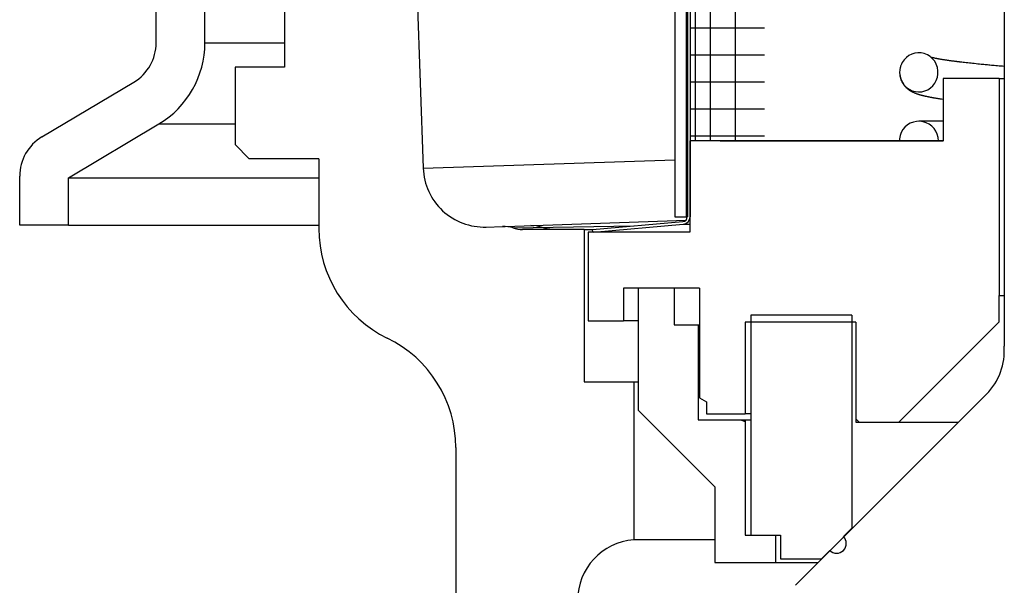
# Model space of a CAD drawing. Extents: x 990 to 4202, y -422 to 622.
# Tile 31 of 200: x 1465.19 to 1467.21, y -106.87 to -105.71. Entities that reach past the tile are written whole.
import ezdxf

# ---------------------------------------------------------------- set-up
doc = ezdxf.new("R2010")
doc.units = 0
doc.header["$MEASUREMENT"] = 0
doc.layers.add('SPILL-BUCKET', color=1, linetype='CONTINUOUS')

msp = doc.modelspace()

# ---------------------------------------------------------------- linework, layer by layer
at = {"layer": 'SPILL-BUCKET', "color": 7, "linetype": 'Continuous'}
for p, q in [((1466.53672, -103.84106), (1466.53672, -106.11451)), ((1466.5597, -103.84106), (1466.5597, -106.11451)), ((1466.5622, -103.84523), (1466.5622, -106.11451)), ((1466.56769, -103.84523), (1466.56769, -106.11451)), ((1466.57817, -104.06201), (1466.57817, -105.95875)), ((1466.60935, -104.06949), (1466.60935, -105.95867)), ((1466.66051, -104.06949), (1466.66051, -105.95867)), ((1467.21175, -104.86917), (1467.21175, -106.37964)), ((1466.56769, -105.72707), (1466.57398, -105.72707)), ((1466.57398, -105.72707), (1466.59274, -105.72707)), ((1466.59274, -105.72707), (1466.62371, -105.72707)), ((1466.62371, -105.72707), (1466.66646, -105.72707)), ((1466.66646, -105.72707), (1466.7204, -105.72707)), ((1466.56769, -105.78242), (1466.57398, -105.78242)), ((1466.57398, -105.78242), (1466.59274, -105.78242)), ((1466.59274, -105.78242), (1466.62371, -105.78242)), ((1466.62371, -105.78242), (1466.66646, -105.78242)), ((1466.66646, -105.78242), (1466.7204, -105.78242)), ((1467.00675, -105.79272), (1467.00299, -105.79815)), ((1467.01134, -105.78797), (1467.00675, -105.79272)), ((1467.0166, -105.7841), (1467.01134, -105.78797)), ((1467.02242, -105.78115), (1467.0166, -105.7841)), ((1467.02865, -105.77923), (1467.02242, -105.78115)), ((1467.03511, -105.77836), (1467.02865, -105.77923)), ((1467.04168, -105.77861), (1467.03511, -105.77836)), ((1467.04812, -105.77997), (1467.04168, -105.77861)), ((1467.05434, -105.78245), (1467.04812, -105.77997)), ((1467.06005, -105.78595), (1467.05434, -105.78245)), ((1467.06515, -105.79046), (1467.06005, -105.78595)), ((1467.06255, -105.78781), (1467.06225, -105.78773)), ((1467.06283, -105.78788), (1467.06255, -105.78781)), ((1467.06312, -105.78795), (1467.06283, -105.78788)), ((1467.06345, -105.78804), (1467.06312, -105.78795)), ((1467.06378, -105.78812), (1467.06345, -105.78804)), ((1467.06418, -105.78821), (1467.06378, -105.78812)), ((1467.06458, -105.78831), (1467.06418, -105.78821)), ((1467.06504, -105.78842), (1467.06458, -105.78831)), ((1467.0655, -105.78853), (1467.06504, -105.78842)), ((1467.06942, -105.79577), (1467.06515, -105.79046)), ((1467.06597, -105.78864), (1467.0655, -105.78853)), ((1467.06644, -105.78874), (1467.06597, -105.78864)), ((1467.0669, -105.78885), (1467.06644, -105.78874)), ((1467.06737, -105.78895), (1467.0669, -105.78885)), ((1467.06783, -105.78905), (1467.06737, -105.78895)), ((1467.0683, -105.78915), (1467.06783, -105.78905)), ((1467.06907, -105.78932), (1467.0683, -105.78915)), ((1467.06987, -105.78949), (1467.06907, -105.78932)), ((1467.07275, -105.80178), (1467.06942, -105.79577)), ((1467.07075, -105.78967), (1467.06987, -105.78949)), ((1467.07164, -105.78985), (1467.07075, -105.78967)), ((1467.07262, -105.79004), (1467.07164, -105.78985)), ((1467.07361, -105.79023), (1467.07262, -105.79004)), ((1467.07451, -105.7904), (1467.07361, -105.79023)), ((1467.07543, -105.79058), (1467.07451, -105.7904)), ((1467.07625, -105.79073), (1467.07543, -105.79058)), ((1467.0771, -105.79088), (1467.07625, -105.79073)), ((1467.07789, -105.79103), (1467.0771, -105.79088)), ((1467.0787, -105.79117), (1467.07789, -105.79103)), ((1467.07959, -105.79133), (1467.0787, -105.79117)), ((1467.08049, -105.79149), (1467.07959, -105.79133)), ((1467.08181, -105.79171), (1467.08049, -105.79149)), ((1467.08316, -105.79194), (1467.08181, -105.79171)), ((1467.08467, -105.79219), (1467.08316, -105.79194)), ((1467.0862, -105.79244), (1467.08467, -105.79219)), ((1467.08788, -105.7927), (1467.0862, -105.79244)), ((1467.0896, -105.79297), (1467.08788, -105.7927)), ((1467.09077, -105.79315), (1467.0896, -105.79297)), ((1467.09196, -105.79333), (1467.09077, -105.79315)), ((1467.09322, -105.79352), (1467.09196, -105.79333)), ((1467.09449, -105.79371), (1467.09322, -105.79352)), ((1467.09583, -105.79391), (1467.09449, -105.79371)), ((1467.09719, -105.7941), (1467.09583, -105.79391)), ((1467.09862, -105.7943), (1467.09719, -105.7941)), ((1467.10006, -105.79451), (1467.09862, -105.7943)), ((1467.10158, -105.79472), (1467.10006, -105.79451)), ((1467.10312, -105.79493), (1467.10158, -105.79472)), ((1467.10459, -105.79513), (1467.10312, -105.79493)), ((1467.10607, -105.79533), (1467.10459, -105.79513)), ((1467.1073, -105.7955), (1467.10607, -105.79533)), ((1467.10854, -105.79566), (1467.1073, -105.7955)), ((1467.10964, -105.7958), (1467.10854, -105.79566)), ((1467.11074, -105.79595), (1467.10964, -105.7958)), ((1467.1117, -105.79607), (1467.11074, -105.79595)), ((1467.11266, -105.7962), (1467.1117, -105.79607)), ((1467.11347, -105.7963), (1467.11266, -105.7962)), ((1467.11428, -105.7964), (1467.11347, -105.7963)), ((1467.11485, -105.79647), (1467.11428, -105.7964)), ((1467.11542, -105.79654), (1467.11485, -105.79647)), ((1467.11589, -105.7966), (1467.11542, -105.79654)), ((1467.11636, -105.79666), (1467.11589, -105.7966)), ((1467.11689, -105.79673), (1467.11636, -105.79666)), ((1467.11743, -105.79679), (1467.11689, -105.79673)), ((1467.11807, -105.79687), (1467.11743, -105.79679)), ((1467.11871, -105.79695), (1467.11807, -105.79687)), ((1467.11945, -105.79704), (1467.11871, -105.79695)), ((1467.1202, -105.79714), (1467.11945, -105.79704)), ((1467.12102, -105.79724), (1467.1202, -105.79714)), ((1467.12185, -105.79733), (1467.12102, -105.79724)), ((1467.12477, -105.79768), (1467.12185, -105.79733)), ((1467.12774, -105.79803), (1467.12477, -105.79768)), ((1466.99806, -105.8123), (1466.9976, -105.81915)), ((1466.99965, -105.80563), (1466.99806, -105.8123)), ((1466.9992, -105.8071), (1466.999, -105.80786)), ((1466.99927, -105.80688), (1466.9992, -105.8071)), ((1466.99933, -105.80668), (1466.99927, -105.80688)), ((1467.00113, -105.8018), (1466.99965, -105.80563)), ((1467.00299, -105.79815), (1467.00113, -105.8018)), ((1467.07501, -105.80827), (1467.07275, -105.80178)), ((1467.07614, -105.81503), (1467.07501, -105.80827)), ((1467.07613, -105.82188), (1467.07614, -105.81503)), ((1467.13086, -105.7984), (1467.12774, -105.79803)), ((1467.13403, -105.79876), (1467.13086, -105.7984)), ((1467.13728, -105.79912), (1467.13403, -105.79876)), ((1467.1406, -105.79949), (1467.13728, -105.79912)), ((1467.14389, -105.79985), (1467.1406, -105.79949)), ((1467.14723, -105.8002), (1467.14389, -105.79985)), ((1467.1507, -105.80057), (1467.14723, -105.8002)), ((1467.15422, -105.80094), (1467.1507, -105.80057)), ((1467.1577, -105.8013), (1467.15422, -105.80094)), ((1467.16123, -105.80165), (1467.1577, -105.8013)), ((1467.16472, -105.802), (1467.16123, -105.80165)), ((1467.16826, -105.80235), (1467.16472, -105.802)), ((1467.17048, -105.80257), (1467.16826, -105.80235)), ((1467.17273, -105.80279), (1467.17048, -105.80257)), ((1467.17511, -105.80302), (1467.17273, -105.80279)), ((1467.17751, -105.80325), (1467.17511, -105.80302)), ((1467.18011, -105.8035), (1467.17751, -105.80325)), ((1467.18274, -105.80374), (1467.18011, -105.8035)), ((1467.18559, -105.80401), (1467.18274, -105.80374)), ((1467.18845, -105.80427), (1467.18559, -105.80401)), ((1467.19154, -105.80456), (1467.18845, -105.80427)), ((1467.19466, -105.80484), (1467.19154, -105.80456)), ((1467.198, -105.80514), (1467.19466, -105.80484)), ((1467.20137, -105.80545), (1467.198, -105.80514)), ((1467.20477, -105.80575), (1467.20137, -105.80545)), ((1467.20819, -105.80605), (1467.20477, -105.80575)), ((1467.21175, -105.80636), (1467.20819, -105.80605)), ((1466.56769, -105.83777), (1466.57398, -105.83777)), ((1466.57398, -105.83777), (1466.59274, -105.83777)), ((1466.59274, -105.83777), (1466.62371, -105.83777)), ((1466.62371, -105.83777), (1466.66646, -105.83777)), ((1466.66646, -105.83777), (1466.7204, -105.83777)), ((1466.9976, -105.81915), (1466.99831, -105.82598)), ((1466.99782, -105.82269), (1466.99788, -105.82328)), ((1466.99788, -105.82328), (1466.99805, -105.82464)), ((1466.99805, -105.82464), (1466.99827, -105.82598)), ((1466.99827, -105.82598), (1466.9985, -105.82718)), ((1466.99831, -105.82598), (1467.00015, -105.83259)), ((1466.9985, -105.82718), (1466.99876, -105.82837)), ((1466.99876, -105.82837), (1466.99908, -105.82961)), ((1466.99908, -105.82961), (1466.99942, -105.83082)), ((1466.99942, -105.83082), (1466.99972, -105.83176)), ((1466.99972, -105.83176), (1467.00003, -105.83268)), ((1467.00003, -105.83268), (1467.00033, -105.8335)), ((1467.00015, -105.83259), (1467.00308, -105.83879)), ((1467.00033, -105.8335), (1467.00064, -105.83429)), ((1467.00064, -105.83429), (1467.00101, -105.83518)), ((1467.00101, -105.83518), (1467.00138, -105.83603)), ((1467.00138, -105.83603), (1467.00187, -105.83709)), ((1467.00187, -105.83709), (1467.00238, -105.8381)), ((1467.00238, -105.8381), (1467.00294, -105.83914)), ((1467.06958, -105.84075), (1467.07277, -105.83493)), ((1467.07277, -105.83493), (1467.07499, -105.82854)), ((1467.07499, -105.82854), (1467.07613, -105.82188)), ((1467.00294, -105.83914), (1467.00351, -105.84015)), ((1467.00308, -105.83879), (1467.00702, -105.84441)), ((1467.00351, -105.84015), (1467.00405, -105.84104)), ((1467.00405, -105.84104), (1467.00462, -105.84192)), ((1467.00462, -105.84192), (1467.00513, -105.84269)), ((1467.00513, -105.84269), (1467.00566, -105.84344)), ((1467.00566, -105.84344), (1467.00615, -105.84411)), ((1467.00615, -105.84411), (1467.00665, -105.84477)), ((1467.00665, -105.84477), (1467.00714, -105.8454)), ((1467.00702, -105.84441), (1467.01181, -105.84921)), ((1467.00714, -105.8454), (1467.00764, -105.846)), ((1467.00764, -105.846), (1467.00829, -105.84676)), ((1467.00829, -105.84676), (1467.00893, -105.84749)), ((1467.00893, -105.84749), (1467.00944, -105.84802)), ((1467.00944, -105.84802), (1467.00994, -105.84855)), ((1467.00994, -105.84855), (1467.0105, -105.84912)), ((1467.0105, -105.84912), (1467.01106, -105.84966)), ((1467.01106, -105.84966), (1467.01156, -105.85013)), ((1467.01156, -105.85013), (1467.01205, -105.85058)), ((1467.01181, -105.84921), (1467.01734, -105.85313)), ((1467.01205, -105.85058), (1467.01245, -105.85094)), ((1467.01245, -105.85094), (1467.01285, -105.85128)), ((1467.01285, -105.85128), (1467.01319, -105.85158)), ((1467.01319, -105.85158), (1467.01353, -105.85186)), ((1467.01353, -105.85186), (1467.01394, -105.85219)), ((1467.01394, -105.85219), (1467.01434, -105.85251)), ((1467.01434, -105.85251), (1467.0149, -105.85296)), ((1467.0149, -105.85296), (1467.01547, -105.85339)), ((1467.01547, -105.85339), (1467.01606, -105.85382)), ((1467.01606, -105.85382), (1467.01665, -105.85424)), ((1467.01665, -105.85424), (1467.01716, -105.85459)), ((1467.01716, -105.85459), (1467.01766, -105.85493)), ((1467.01734, -105.85313), (1467.02336, -105.85599)), ((1467.01766, -105.85493), (1467.01809, -105.85521)), ((1467.01809, -105.85521), (1467.0185, -105.85548)), ((1467.0185, -105.85548), (1467.01914, -105.85588)), ((1467.01914, -105.85588), (1467.01977, -105.85626)), ((1467.01977, -105.85626), (1467.02051, -105.8567)), ((1467.02051, -105.8567), (1467.02124, -105.85711)), ((1467.02124, -105.85711), (1467.02208, -105.85758)), ((1467.02208, -105.85758), (1467.02291, -105.85802)), ((1467.02291, -105.85802), (1467.0238, -105.85846)), ((1467.02336, -105.85599), (1467.02977, -105.85779)), ((1467.0238, -105.85846), (1467.02467, -105.85889)), ((1467.02977, -105.85779), (1467.0363, -105.85845)), ((1467.0363, -105.85845), (1467.04284, -105.85801)), ((1467.04284, -105.85801), (1467.04916, -105.85647)), ((1467.04916, -105.85647), (1467.05515, -105.85391)), ((1467.05515, -105.85391), (1467.06065, -105.85037)), ((1467.06065, -105.85037), (1467.06549, -105.84596)), ((1467.06549, -105.84596), (1467.06958, -105.84075)), ((1467.02467, -105.85889), (1467.02555, -105.8593)), ((1467.02555, -105.8593), (1467.02643, -105.8597)), ((1467.02643, -105.8597), (1467.02725, -105.86006)), ((1467.02725, -105.86006), (1467.02807, -105.8604)), ((1467.02807, -105.8604), (1467.02927, -105.86089)), ((1467.02927, -105.86089), (1467.03046, -105.86135)), ((1467.03046, -105.86135), (1467.03163, -105.86178)), ((1467.03163, -105.86178), (1467.0328, -105.8622)), ((1467.0328, -105.8622), (1467.03393, -105.86258)), ((1467.03393, -105.86258), (1467.03507, -105.86296)), ((1467.03507, -105.86296), (1467.03562, -105.86313)), ((1467.03562, -105.86313), (1467.03617, -105.86331)), ((1467.03617, -105.86331), (1467.03676, -105.86349)), ((1467.03676, -105.86349), (1467.03734, -105.86367)), ((1467.03734, -105.86367), (1467.03797, -105.86385)), ((1467.03797, -105.86385), (1467.0386, -105.86404)), ((1467.0386, -105.86404), (1467.03927, -105.86423)), ((1467.03927, -105.86423), (1467.03996, -105.86443)), ((1467.03996, -105.86443), (1467.04063, -105.86461)), ((1467.04063, -105.86461), (1467.0413, -105.8648)), ((1467.0413, -105.8648), (1467.04189, -105.86495)), ((1467.04189, -105.86495), (1467.04249, -105.86511)), ((1467.04249, -105.86511), (1467.04298, -105.86524)), ((1467.04298, -105.86524), (1467.04346, -105.86536)), ((1467.04346, -105.86536), (1467.04392, -105.86548)), ((1467.04392, -105.86548), (1467.04438, -105.8656)), ((1467.04438, -105.8656), (1467.04492, -105.86573)), ((1467.04492, -105.86573), (1467.04545, -105.86586)), ((1467.04545, -105.86586), (1467.04605, -105.86601)), ((1467.04605, -105.86601), (1467.04666, -105.86616)), ((1467.04666, -105.86616), (1467.04732, -105.86631)), ((1467.04732, -105.86631), (1467.04799, -105.86647)), ((1467.04799, -105.86647), (1467.04897, -105.8667)), ((1467.04897, -105.8667), (1467.04996, -105.86692)), ((1467.04996, -105.86692), (1467.05091, -105.86713)), ((1467.05091, -105.86713), (1467.05187, -105.86734)), ((1467.05187, -105.86734), (1467.05281, -105.86754)), ((1467.05281, -105.86754), (1467.05377, -105.86774)), ((1467.05377, -105.86774), (1467.05478, -105.86795)), ((1467.05478, -105.86795), (1467.05579, -105.86816)), ((1467.05579, -105.86816), (1467.05686, -105.86837)), ((1467.05686, -105.86837), (1467.05794, -105.86859)), ((1467.05794, -105.86859), (1467.05901, -105.86879)), ((1467.05901, -105.86879), (1467.06008, -105.869)), ((1467.06008, -105.869), (1467.06102, -105.86917)), ((1467.06102, -105.86917), (1467.06195, -105.86935)), ((1467.06195, -105.86935), (1467.06281, -105.8695)), ((1467.06281, -105.8695), (1467.06367, -105.86966)), ((1467.06367, -105.86966), (1467.06452, -105.86981)), ((1467.06452, -105.86981), (1467.06539, -105.86997)), ((1467.06539, -105.86997), (1467.06632, -105.87013)), ((1467.06632, -105.87013), (1467.06726, -105.8703)), ((1467.06726, -105.8703), (1467.06827, -105.87047)), ((1467.06827, -105.87047), (1467.06929, -105.87064)), ((1467.06929, -105.87064), (1467.07052, -105.87085)), ((1467.07052, -105.87085), (1467.07176, -105.87105)), ((1467.07176, -105.87105), (1467.07308, -105.87127)), ((1467.07308, -105.87127), (1467.07441, -105.87148)), ((1467.07441, -105.87148), (1467.07583, -105.87171)), ((1467.07583, -105.87171), (1467.07726, -105.87193)), ((1467.07726, -105.87193), (1467.07877, -105.87217)), ((1467.07877, -105.87217), (1467.08031, -105.8724)), ((1467.08031, -105.8724), (1467.08192, -105.87265)), ((1467.08192, -105.87265), (1467.08356, -105.87289)), ((1467.08356, -105.87289), (1467.08684, -105.87336)), ((1466.56769, -105.89312), (1466.57398, -105.89312)), ((1466.57398, -105.89312), (1466.59274, -105.89312)), ((1466.59274, -105.89312), (1466.62371, -105.89312)), ((1466.62371, -105.89312), (1466.66646, -105.89312)), ((1466.66646, -105.89312), (1466.7204, -105.89312)), ((1467.03231, -105.91897), (1467.02571, -105.92032)), ((1467.03904, -105.91876), (1467.03231, -105.91897)), ((1467.03798, -105.9187), (1467.03696, -105.91871)), ((1467.0385, -105.9187), (1467.03798, -105.9187)), ((1467.03913, -105.9187), (1467.0385, -105.9187)), ((1467.04572, -105.91968), (1467.03904, -105.91876)), ((1467.03984, -105.9187), (1467.03913, -105.9187)), ((1467.04065, -105.9187), (1467.03984, -105.9187)), ((1467.04152, -105.9187), (1467.04065, -105.9187)), ((1467.04248, -105.9187), (1467.04152, -105.9187)), ((1467.04348, -105.9187), (1467.04248, -105.9187)), ((1467.04457, -105.9187), (1467.04348, -105.9187)), ((1467.04569, -105.9187), (1467.04457, -105.9187)), ((1467.04688, -105.9187), (1467.04569, -105.9187)), ((1467.04809, -105.9187), (1467.04688, -105.9187)), ((1467.04936, -105.9187), (1467.04809, -105.9187)), ((1467.05063, -105.9187), (1467.04936, -105.9187)), ((1467.05195, -105.9187), (1467.05063, -105.9187)), ((1467.05324, -105.9187), (1467.05195, -105.9187)), ((1467.05457, -105.9187), (1467.05324, -105.9187)), ((1467.05588, -105.9187), (1467.05457, -105.9187)), ((1467.05724, -105.9187), (1467.05588, -105.9187)), ((1467.05864, -105.9187), (1467.05724, -105.9187)), ((1467.06009, -105.9187), (1467.05864, -105.9187)), ((1467.06161, -105.9187), (1467.06009, -105.9187)), ((1467.06317, -105.9187), (1467.06161, -105.9187)), ((1467.06599, -105.9187), (1467.06317, -105.9187)), ((1467.06895, -105.9187), (1467.06599, -105.9187)), ((1467.07211, -105.9187), (1467.06895, -105.9187)), ((1467.07542, -105.9187), (1467.07211, -105.9187)), ((1467.07894, -105.9187), (1467.07542, -105.9187)), ((1467.08262, -105.9187), (1467.07894, -105.9187)), ((1467.0868, -105.9187), (1467.08262, -105.9187)), ((1467.00421, -105.93573), (1467.00082, -105.94155)), ((1467.00852, -105.93056), (1467.00421, -105.93573)), ((1467.01365, -105.92619), (1467.00852, -105.93056)), ((1467.01943, -105.92274), (1467.01365, -105.92619)), ((1467.02571, -105.92032), (1467.01943, -105.92274)), ((1467.05214, -105.92171), (1467.04572, -105.91968)), ((1467.05813, -105.92478), (1467.05214, -105.92171)), ((1467.06352, -105.92882), (1467.05813, -105.92478)), ((1467.06815, -105.93371), (1467.06352, -105.92882)), ((1467.0719, -105.9393), (1467.06815, -105.93371)), ((1466.56769, -105.94847), (1466.57398, -105.94847)), ((1466.57398, -105.94847), (1466.59274, -105.94847)), ((1466.59274, -105.94847), (1466.62371, -105.94847)), ((1466.62371, -105.94847), (1466.66646, -105.94847)), ((1466.66646, -105.94847), (1466.7204, -105.94847)), ((1466.99702, -105.95657), (1466.99697, -105.95868)), ((1466.99719, -105.95448), (1466.99702, -105.95657)), ((1466.99846, -105.94786), (1466.99719, -105.95448)), ((1467.00082, -105.94155), (1466.99846, -105.94786)), ((1467.07466, -105.94544), (1467.0719, -105.9393)), ((1467.07634, -105.95196), (1467.07466, -105.94544)), ((1467.07691, -105.95868), (1467.07634, -105.95196)), ((1466.53672, -106.11451), (1466.5597, -106.11451)), ((1466.5597, -106.11451), (1466.56033, -106.11451)), ((1466.56033, -106.11451), (1466.5622, -106.11451)), ((1466.36783, -106.14067), (1466.55308, -106.12447)), ((1466.3683, -106.14605), (1466.36783, -106.14067)), ((1466.36945, -106.14605), (1466.55355, -106.12994)), ((1466.55355, -106.12994), (1466.55697, -106.12994)), ((1466.55697, -106.12994), (1466.5672, -106.12994)), ((1466.36945, -106.14605), (1466.3683, -106.14605)), ((1467.17559, -106.47826), (1466.7837, -106.87015))]:
    msp.add_line(p, q, dxfattribs=at)
at = {"layer": 'SPILL-BUCKET', "color": 1, "linetype": 'Continuous'}
for p, q in [((1465.73626, -104.55895), (1465.73626, -105.80809)), ((1465.47294, -105.75794), (1465.47294, -104.83311)), ((1465.57287, -105.75794), (1465.57287, -104.83311)), ((1465.73626, -105.80809), (1465.63471, -105.80809)), ((1465.63471, -105.80809), (1465.63471, -105.96639)), ((1467.08684, -105.83126), (1467.08684, -105.95887)), ((1467.20176, -105.83126), (1467.08684, -105.83126)), ((1467.20176, -105.83126), (1467.20176, -106.27596)), ((1467.20176, -105.83126), (1467.20427, -105.83126)), ((1467.20427, -105.83126), (1467.21176, -105.83126)), ((1465.23883, -105.95079), (1465.42725, -105.8384)), ((1465.29307, -106.0348), (1465.47844, -105.92422)), ((1467.08684, -105.95887), (1466.5672, -105.95887)), ((1466.5672, -105.95887), (1466.5672, -106.14605)), ((1466.5785, -105.95876), (1466.56773, -105.95885)), ((1466.60082, -105.9587), (1466.5785, -105.95876)), ((1466.62965, -105.95868), (1466.60082, -105.9587)), ((1466.62965, -105.95868), (1466.99686, -105.95868)), ((1467.07691, -105.95868), (1466.99697, -105.95868)), ((1466.99733, -105.95868), (1467.07691, -105.95868)), ((1467.07702, -105.95868), (1467.08683, -105.95868)), ((1467.07927, -105.95868), (1467.07832, -105.95868)), ((1467.08776, -105.95868), (1467.07927, -105.95868)), ((1465.63471, -105.96639), (1465.66378, -105.99546)), ((1465.80647, -105.99546), (1465.66378, -105.99546)), ((1465.80647, -105.99546), (1465.80647, -106.13862)), ((1465.19313, -106.13156), (1465.19313, -106.03125)), ((1465.29307, -106.13156), (1465.29307, -106.0348)), ((1466.5672, -106.11841), (1466.5672, -106.14605)), ((1465.29307, -106.13156), (1465.19313, -106.13156)), ((1466.5672, -106.14605), (1466.35859, -106.14605)), ((1466.35859, -106.14605), (1466.35859, -106.32792)), ((1466.43104, -106.26097), (1466.43104, -106.32792)), ((1466.46302, -106.26097), (1466.43104, -106.26097)), ((1466.53522, -106.26097), (1466.46127, -106.26097)), ((1466.46127, -106.26097), (1466.46127, -106.5108)), ((1466.58718, -106.26097), (1466.493, -106.26097)), ((1466.53522, -106.26097), (1466.53522, -106.33592)), ((1466.58718, -106.26097), (1466.58718, -106.48573)), ((1467.20176, -106.32992), (1467.20176, -106.27596)), ((1467.20176, -106.27596), (1467.20427, -106.27596)), ((1467.20427, -106.27596), (1467.21175, -106.27596)), ((1466.89947, -106.31593), (1466.69211, -106.31593)), ((1466.69211, -106.31593), (1466.69211, -106.76762)), ((1466.89947, -106.31593), (1466.89947, -106.75313)), ((1466.35859, -106.32792), (1466.43104, -106.32792)), ((1466.43862, -106.32792), (1466.43104, -106.32792)), ((1466.46126, -106.32792), (1466.43862, -106.32792)), ((1466.53522, -106.33592), (1466.58468, -106.33592)), ((1466.58468, -106.33592), (1466.58531, -106.33592)), ((1466.58468, -106.33592), (1466.58468, -106.53078)), ((1466.58531, -106.33592), (1466.58719, -106.33592)), ((1466.90746, -106.33092), (1466.68112, -106.33092)), ((1466.68112, -106.33092), (1466.68112, -106.51879)), ((1466.90746, -106.33092), (1466.90746, -106.53578)), ((1466.9959, -106.53578), (1467.20176, -106.32992)), ((1466.58718, -106.48573), (1466.60117, -106.49381)), ((1466.60117, -106.49381), (1466.60117, -106.51879)), ((1466.46127, -106.5108), (1466.61841, -106.66794)), ((1466.60117, -106.51879), (1466.68112, -106.51879)), ((1466.68387, -106.51879), (1466.68112, -106.51879)), ((1466.6921, -106.51879), (1466.68387, -106.51879)), ((1466.58468, -106.53078), (1466.68112, -106.53078)), ((1466.67148, -106.53078), (1466.68112, -106.53429)), ((1466.68112, -106.53078), (1466.68387, -106.53078)), ((1466.68112, -106.53078), (1466.68112, -106.76762)), ((1466.68387, -106.53078), (1466.69211, -106.53078)), ((1466.90746, -106.5288), (1466.91444, -106.53578)), ((1466.90746, -106.53578), (1466.9959, -106.53578)), ((1466.96584, -106.53578), (1466.98383, -106.53578)), ((1466.98383, -106.53578), (1467.01589, -106.53578)), ((1467.01589, -106.53578), (1467.06108, -106.53578)), ((1467.06108, -106.53578), (1467.11807, -106.53578)), ((1466.08752, -106.58792), (1466.08752, -107.47596)), ((1466.61841, -106.66794), (1466.61841, -106.82308)), ((1466.88237, -106.77023), (1466.89947, -106.75313)), ((1466.89947, -106.75313), (1466.89978, -106.75313)), ((1466.89978, -106.75313), (1466.90072, -106.75313)), ((1466.6184, -106.77658), (1466.55969, -106.77658)), ((1466.68112, -106.76762), (1466.74307, -106.76762)), ((1466.69211, -106.76762), (1466.75307, -106.76762)), ((1466.74307, -106.76762), (1466.74307, -106.82308)), ((1466.75307, -106.76762), (1466.75307, -106.81559)), ((1466.88237, -106.77023), (1466.88268, -106.77023)), ((1466.88268, -106.77023), (1466.88362, -106.77023)), ((1466.83701, -106.81559), (1466.85411, -106.79849)), ((1466.61841, -106.82308), (1466.74307, -106.82308)), ((1466.74307, -106.82308), (1466.753, -106.82308)), ((1466.753, -106.82308), (1466.78252, -106.82308)), ((1466.75307, -106.81559), (1466.83701, -106.81559)), ((1466.78252, -106.82308), (1466.8308, -106.82308)), ((1466.83732, -106.81559), (1466.83701, -106.81559)), ((1466.83826, -106.81559), (1466.83732, -106.81559))]:
    msp.add_line(p, q, dxfattribs=at)
at = {"layer": 'SPILL-BUCKET', "linetype": 'Continuous'}
for p, q in [((1465.96955, -104.55023), (1466.02071, -106.01502)), ((1466.02071, -106.01502), (1466.53637, -105.99743)), ((1466.1499, -106.1355), (1466.18303, -106.13434)), ((1466.18304, -106.13434), (1466.18446, -106.13429)), ((1466.18446, -106.13429), (1466.18875, -106.13414)), ((1466.18875, -106.13414), (1466.5595, -106.1212)), ((1466.2047, -106.13742), (1466.45285, -106.13324)), ((1466.35084, -106.14055), (1466.22422, -106.14055)), ((1466.25318, -106.13313), (1466.24129, -106.13231)), ((1466.26468, -106.13641), (1466.25318, -106.13313)), ((1466.27511, -106.13951), (1466.26468, -106.13641)), ((1466.2859, -106.14055), (1466.27511, -106.13951)), ((1466.35084, -106.14055), (1466.35545, -106.14055)), ((1466.35084, -106.14055), (1466.35084, -106.45284)), ((1466.35545, -106.14055), (1466.36923, -106.14055)), ((1466.35084, -106.45284), (1466.45227, -106.45284)), ((1466.45227, -106.45284), (1466.45453, -106.45284)), ((1466.45227, -106.45284), (1466.45227, -106.77658)), ((1466.45453, -106.45284), (1466.46127, -106.45284)), ((1466.4591, -106.77658), (1466.45227, -106.77658)), ((1466.47949, -106.77658), (1466.4591, -106.77658)), ((1466.51317, -106.77658), (1466.47949, -106.77658)), ((1466.55969, -106.77658), (1466.51317, -106.77658))]:
    msp.add_line(p, q, dxfattribs=at)
at = {"layer": 'SPILL-BUCKET', "color": 7}
for p, q in [((1465.57287, -105.75794), (1465.73626, -105.75794)), ((1465.47844, -105.92422), (1465.63471, -105.92422)), ((1465.29307, -106.0348), (1465.80647, -106.0348)), ((1465.29307, -106.13156), (1465.80647, -106.13156))]:
    msp.add_line(p, q, dxfattribs=at)
at = {"layer": 'SPILL-BUCKET', "color": 1, "linetype": 'Continuous'}
for centre, radius, start, end in [((1465.37926, -105.75794), 0.09369, 300.81613, 0), ((1465.37926, -105.75794), 0.19362, 300.81613, 0), ((1465.28682, -106.03125), 0.09369, 120.81613, 180), ((1466.05629, -106.13862), 0.24983, 180, 244.05552), ((1465.83769, -106.58792), 0.24983, 0, 64.05552), ((1466.86824, -106.78436), 0.01999, 225, 45)]:
    msp.add_arc(centre, radius, start, end, dxfattribs=at)
at = {"layer": 'SPILL-BUCKET', "linetype": 'Continuous'}
for centre, radius, start, end in [((1466.14554, -106.01066), 0.12491, 182, 272), ((1466.18521, -106.19676), 0.06246, 71.80409, 92), ((1466.22422, -106.07809), 0.06246, 251.80409, 270), ((1466.46227, -106.90109), 0.12491, 94.58857, 180)]:
    msp.add_arc(centre, radius, start, end, dxfattribs=at)
at = {"layer": 'SPILL-BUCKET', "color": 7, "linetype": 'Continuous'}
for centre, radius, start, end in [((1466.5522, -106.11451), 0.00999, 275, 0), ((1466.5522, -106.11451), 0.01549, 275, 0), ((1467.08726, -106.38993), 0.12491, 315, 4.72578)]:
    msp.add_arc(centre, radius, start, end, dxfattribs=at)

doc.saveas('drawing.dxf')
